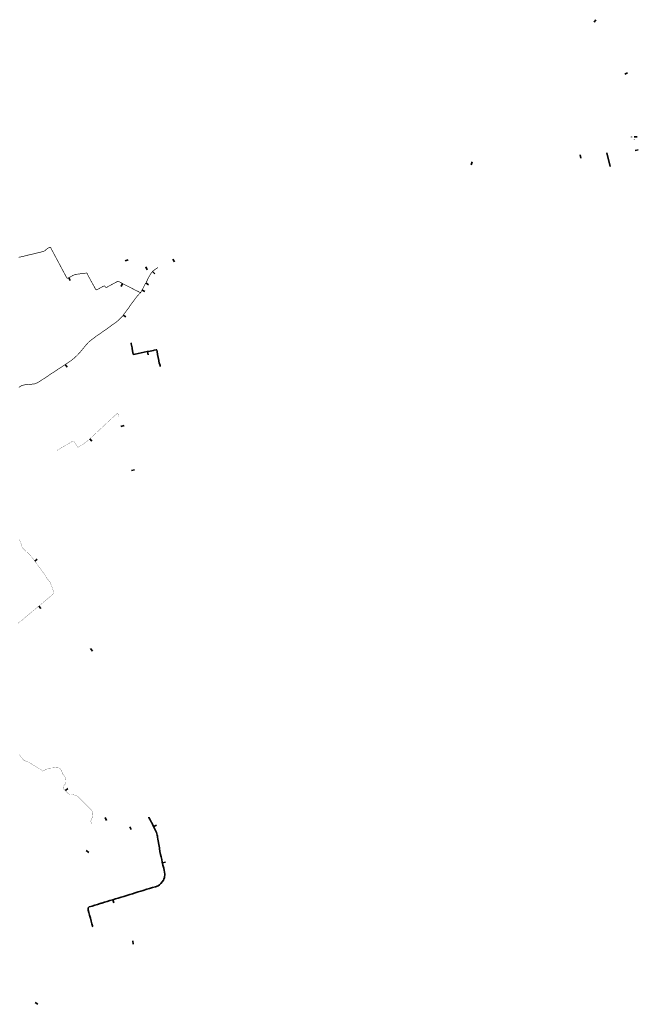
# Model space of a CAD drawing. Header units: metres. Extents: x 193790 to 208135, y 455052 to 467020.
# Tile 6 of 6: x 203335 to 208135, y 459383 to 467020. Entities that reach past the tile are written whole.
import ezdxf

# ---------------------------------------------------------------- set-up
doc = ezdxf.new("R2010")
doc.units = ezdxf.units.M
doc.layers.add('N-WE-GW-WATERGANG_A-WATERGANG-G', color=152, linetype='Continuous', lineweight=35)
doc.layers.add('N-WE-GW-WATERGANG_WATERLIJN-G', color=150, linetype='Continuous', lineweight=35)

msp = doc.modelspace()

# ---------------------------------------------------------------- linework, layer by layer
at = {"layer": 'N-WE-GW-WATERGANG_A-WATERGANG-G', "const_width": 5}
for points in [[(203327.4, 465177.5), (203332.6, 465178.3), (203341, 465179.7), (203351.6, 465182.1), (203372.7, 465187.2), (203390, 465191), (203398.5, 465193.9), (203403.9, 465194.6), (203419.4, 465198.5), (203421.5, 465198.9), (203424, 465199.6), (203426.9, 465200.4), (203436.1, 465202.4), (203459.5, 465208), (203481.6, 465213.6), (203498.5, 465217.4), (203521.4, 465224), (203528.4, 465227.3), (203532.8, 465230.3), (203546, 465242.4), (203551.1, 465246.2), (203555.8, 465249), (203566.3, 465253.4), (203573.7, 465254.1), (203577.5, 465249), (203578.8, 465243.9), (203590.9, 465221.7), (203601.1, 465202.8), (203610.9, 465184.4), (203620.8, 465165.7), (203630.4, 465147.8), (203632.8, 465143.3), (203637, 465135.7), (203646.1, 465118.3), (203654.7, 465102), (203665.4, 465082.2), (203676.2, 465061.7), (203685.7, 465044.6), (203692.4, 465031.4), (203697.8, 465023.3), (203699.1, 465020.9), (203700, 465019.6), (203701, 465018.1), (203701.7, 465016.8), (203704.2, 465014.7), (203707.3, 465015.2), (203718.5, 465020.2), (203721.2, 465021.5), (203724.2, 465023.2), (203731.1, 465027), (203738.4, 465031.4), (203746, 465035.5), (203753.3, 465038.9), (203760, 465041.4), (203768.7, 465044.1), (203776.5, 465045.6), (203794, 465047.7), (203811.4, 465050), (203817.6, 465050.3), (203836.6, 465052.9), (203847.1, 465054.4), (203855, 465054.4), (203859.9, 465050.1), (203861.6, 465046.6), (203863.3, 465041.3), (203864, 465038.6), (203865.5, 465035.2), (203878.2, 465012.4), (203889.4, 464991.3), (203902.1, 464968.5), (203914.3, 464947), (203919.8, 464936.2), (203924.2, 464929.4), (203927.1, 464926.2), (203930.7, 464924.7), (203936.1, 464926.5), (203940.6, 464928.8), (203957.8, 464938.8), (203974.3, 464947.7), (203976.3, 464949.1), (203982.8, 464952), (203987.1, 464953.7), (203991.2, 464954.4), (203994.8, 464953.6), (203996.3, 464952.1), (203998, 464949.6), (203999.6, 464947.1), (204003.1, 464944), (204008.6, 464943.5), (204012.4, 464944.9), (204017.1, 464948.7), (204019.1, 464950.2), (204033.9, 464958), (204050, 464966.3), (204065.5, 464974.9), (204080.1, 464982.7), (204086.9, 464986.1), (204089.3, 464987.2), (204090.5, 464987.9), (204091.8, 464988.7), (204096.3, 464990.9), (204099.9, 464990.8), (204103.7, 464989.4), (204115.9, 464982.1), (204132.4, 464973.7), (204155.4, 464962), (204177.8, 464950.3), (204200.3, 464939.2), (204223.1, 464926.9), (204258.2, 464909.6), (204263.4, 464906.6), (204265.9, 464905.4), (204272.6, 464903)], [(203328.2, 464168.5), (203349.3, 464181.9), (203375.8, 464188.9), (203400.4, 464190.5), (203424.9, 464192.5), (203449.2, 464195.3), (203472, 464204), (203492.4, 464216.4), (203513.8, 464230.3), (203535, 464244.4), (203556.1, 464258.4), (203573.8, 464270.7), (203578.5, 464273.9), (203607.1, 464291.6), (203632.1, 464309.3), (203653.2, 464322), (203673.4, 464335.5), (203699.8, 464352.7), (203721.9, 464367.7), (203742.5, 464383), (203764.8, 464401.6), (203783.8, 464419.8), (203802.2, 464439.7), (203819.1, 464460.3), (203835.6, 464480), (203852.4, 464500.7), (203870.6, 464519.6), (203890.7, 464536.5), (203911, 464551.4), (203931.7, 464567.5), (203963.7, 464588.6), (203966.6, 464591.5), (203990.3, 464607.5), (204012.5, 464622.5), (204032.7, 464637.7), (204052.8, 464652.7), (204073.7, 464667), (204093.8, 464682.7), (204120.6, 464708.3), (204136.5, 464726), (204149, 464744.8), (204152.3, 464747), (204166.9, 464767.1), (204183.5, 464789.3), (204187.5, 464796.8), (204203.6, 464818.8), (204219.6, 464840.1), (204242.3, 464870.5), (204258.8, 464889.6), (204272.6, 464903), (204289.3, 464933), (204290.3, 464935.1), (204295.3, 464944.1), (204296.5, 464946.1), (204299.8, 464953.3), (204301.2, 464955.2), (204307, 464968.5), (204315.2, 464979.6), (204327.6, 465005.4), (204331.4, 465015.6), (204333, 465017.5), (204340.5, 465030.5), (204349, 465045.5), (204356.6, 465056.4), (204369.8, 465071.6), (204380.4, 465079.7), (204393.4, 465088.9), (204407.1, 465097.6)]]:
    msp.add_lwpolyline(points, dxfattribs=at)
at = {"layer": 'N-WE-GW-WATERGANG_WATERLIJN-G', "flags": 128}
for points in [[(207806.2, 467020.3), (207790.8, 467000.6)], [(208051.4, 466608.9), (208028.9, 466598)], [(208080.6, 466110), (208081.2, 466110.9), (208082.2, 466111)], [(208100.1, 466093.1), (208100.4, 466093.3), (208100.2, 466093.5)], [(208125.7, 466110.9), (208101.3, 466111.5)], [(207688.9, 465947.3), (207683.2, 465971.7)], [(207916.7, 465881.9), (207890.3, 465987.4)], [(208134.6, 466012), (208110.5, 466005.5)], [(206838.9, 465893.6), (206844.2, 465918.1)], [(204152.9, 465148.8), (204175.9, 465158.6)], [(204536.7, 465141.9), (204523.8, 465163.4)], [(204324, 465080), (204312.6, 465102.3)], [(204383.8, 465049.6), (204364.9, 465066)], [(203725.7, 464996.1), (203715.6, 465018.9)], [(204122, 464950.9), (204133.3, 464973.2)], [(204305.8, 464911.3), (204283.9, 464923.4)], [(204334.5, 464963.6), (204314.4, 464978.4)], [(204158.9, 464714.5), (204138.1, 464728.3)], [(204197.6, 464514.1), (204198.2, 464512.8), (204198.6, 464510.8), (204199.1, 464508.2), (204199.5, 464505.8), (204201.3, 464496.7), (204206.1, 464474), (204206.6, 464471.3), (204207.1, 464468.6), (204210.6, 464451.9), (204216, 464427), (204217.4, 464424.5), (204219.9, 464423.8), (204229.4, 464425.8), (204253.3, 464430.7), (204276.3, 464435.4), (204300.1, 464440.5), (204324.2, 464445.4), (204347.4, 464450.1), (204371.9, 464455.3), (204374.5, 464455.9), (204377.2, 464456.5), (204393.8, 464460.1), (204396.9, 464459.6), (204399.1, 464456.5), (204401.1, 464446.4), (204404.8, 464423.6), (204408.9, 464399.5), (204413, 464375.7), (204414.2, 464370.3), (204417.3, 464359.3), (204423.6, 464338), (204424.3, 464335.4), (204425, 464332.9), (204425.6, 464330.8)], [(204331.9, 464421.5), (204326.9, 464446)], [(203701.9, 464324.2), (203688.3, 464345.2)], [(204144, 463871.5), (204119.7, 463865.8)], [(203895.4, 463750.4), (203878.7, 463769)], [(204225.5, 463528.9), (204201.1, 463523.6)], [(203471.5, 462835.6), (203451.5, 462820.6)], [(203499.3, 462452.8), (203483.3, 462472)], [(203898.5, 462122.4), (203884.6, 462143.2)], [(203707.4, 461056.4), (203689.5, 461039.9)], [(203901, 459982.5), (203900, 459986.7), (203899, 459991.1), (203894.9, 460007.1), (203889.3, 460028.6), (203883.4, 460051.2), (203877.4, 460073.6), (203871.3, 460096), (203866.7, 460113.4), (203865.3, 460120.6), (203865, 460127.9), (203865.8, 460130.9), (203867.5, 460133.3), (203874.4, 460137.9), (203896.7, 460145.1), (203918.8, 460151.6), (203939.1, 460157.9), (203958.7, 460163.9), (203960.5, 460164.6), (203965.5, 460166.1), (203971, 460167.7), (203992, 460174.1), (204013.4, 460180.6), (204034.9, 460187.2), (204056.1, 460193.7), (204077.4, 460200.3), (204098.7, 460206.7), (204120.9, 460213.6), (204142.7, 460220.1), (204165.8, 460227.2), (204188.1, 460234.1), (204210.2, 460240.8), (204231.9, 460247.4), (204253.3, 460253.9), (204274.1, 460260.7), (204293.5, 460266.1), (204322, 460274.9), (204343.1, 460281.3), (204365.1, 460287.9), (204387.5, 460294.8), (204395.1, 460297.3), (204402, 460299.5), (204408.1, 460302.9), (204419.8, 460310.5), (204430.8, 460319.6), (204441.3, 460331.6), (204449.2, 460344.5), (204450.6, 460347.5), (204452, 460350.5), (204454, 460355.5), (204457.1, 460364.7), (204459.1, 460374.1), (204460.4, 460384.2), (204460.5, 460393.9), (204459.3, 460406.1), (204455, 460426.3), (204454.6, 460427.9), (204453.9, 460431), (204453.1, 460434.7), (204451.8, 460439.8), (204446.4, 460462.7), (204441.3, 460484.1), (204436.4, 460504.7), (204431.3, 460527.4), (204427.6, 460543.5), (204423.2, 460568.6), (204419.3, 460592.1), (204415.6, 460613.4), (204415.1, 460617), (204414.6, 460620.4), (204411.3, 460638.4), (204407.2, 460663.5), (204404.6, 460679.6), (204403.2, 460687.1), (204401.9, 460694.1), (204399.5, 460705.1), (204397.3, 460714.3), (204394.7, 460721.1), (204384.3, 460741.9), (204374.1, 460761.5), (204365, 460779.2), (204358.9, 460790.9), (204358.1, 460792.5), (204356.6, 460795.3), (204355.2, 460798.2), (204345, 460817.8), (204337.7, 460831.8), (204336.9, 460833.4)], [(204009.4, 460809.6), (203998.4, 460832.1)], [(204200.5, 460737.6), (204189.5, 460760.1)], [(204396.4, 460772.9), (204374.2, 460761.4)], [(203870.8, 460560.3), (203850.6, 460575)], [(204466.8, 460484.9), (204442.5, 460479.2)], [(204063.9, 460170), (204056.6, 460193.9)], [(204214.8, 459850.4), (204212.2, 459875.2)], [(203475.1, 459382.7), (203455.2, 459397.8)]]:
    msp.add_lwpolyline(points, dxfattribs=at)
at = {"layer": 'N-WE-GW-WATERGANG_WATERLIJN-G', "const_width": 1.5, "flags": 128}
for points in [[(203624.7, 463679.9), (203626.2, 463680.9), (203628.6, 463682.3), (203630.9, 463683.7), (203650.1, 463694.7), (203671.1, 463706.9), (203689.3, 463717.5), (203707.4, 463728.1), (203726.2, 463739), (203734.6, 463744), (203742.3, 463748.1), (203750.6, 463752.6), (203752.8, 463752), (203764.9, 463734.1), (203777.1, 463716.3), (203779, 463713.6), (203781.8, 463709.5), (203784.7, 463705.4), (203786.3, 463703.2), (203788.5, 463703.3), (203805, 463714.1), (203823.4, 463725.6), (203842.4, 463738.9), (203858.9, 463751.4), (203875.7, 463766.4), (203892.9, 463781.8), (203910.7, 463798.4), (203927.8, 463814.3), (203944.4, 463830), (203962.4, 463846.8), (203979.7, 463862.8), (203997.3, 463879.2), (204014.7, 463895.6), (204031.3, 463911.1), (204048.5, 463927.1), (204066.4, 463943.6), (204077, 463953.5), (204087.6, 463961.8), (204092.3, 463964.6), (204095.2, 463965.3), (204097.1, 463964), (204098, 463961.6), (204099.4, 463953.8), (204103.1, 463939.1)], [(203320.7, 462338.1), (203337.2, 462350.2), (203355.5, 462364.6), (203372.8, 462379.3), (203379.6, 462385.2), (203382, 462387.2), (203384.4, 462389.2), (203401.6, 462403.4), (203418.6, 462417.8), (203437, 462433.3), (203454.3, 462447.7), (203473.1, 462463.5), (203491.3, 462478.7), (203508.5, 462493.3), (203524.8, 462506.9), (203540.5, 462520.1), (203558.8, 462535.4), (203576.4, 462550.2), (203594, 462565.1), (203596, 462566.8), (203598, 462568.5), (203600.4, 462570.9), (203601.3, 462573.1), (203601.2, 462574.8), (203594.2, 462594.1), (203573.8, 462650), (203572.8, 462653), (203571.2, 462655.6), (203556.9, 462673.2), (203545.8, 462686.5), (203543.5, 462690.6), (203541.3, 462694.6), (203532.4, 462709.7), (203519.7, 462728), (203506.1, 462746.8), (203491.8, 462766.3), (203477.3, 462785.9), (203462.9, 462805.4), (203448.2, 462825.1), (203435.2, 462842.9), (203423, 462859.4), (203421.5, 462861.2), (203419, 462863.9), (203402.6, 462879.6), (203384.1, 462896.9), (203368.4, 462911.5), (203358.8, 462920.9), (203356, 462924.1), (203354, 462928), (203351.2, 462937.2), (203350.1, 462940.4), (203349, 462943.7), (203341.2, 462966.4), (203333.3, 462989.8)], [(203892.9, 460781), (203892.6, 460781.7), (203892.4, 460782.4), (203891.2, 460786.9), (203890.7, 460788), (203888.3, 460796.2), (203885.2, 460805.2), (203888.8, 460811), (203890.3, 460815.1), (203891.7, 460818.6), (203894.4, 460825.7), (203896.3, 460829.3), (203900.6, 460844.8), (203902.7, 460852.6), (203902.5, 460862.1), (203900.9, 460870.8), (203896.4, 460882), (203894.4, 460886.3), (203891, 460890.1), (203865.8, 460915.2), (203834, 460946.2), (203794.3, 460985.8), (203782.4, 460997.6), (203777.7, 461000.2), (203760.2, 461005.9), (203750.3, 461008), (203749.5, 461008), (203739.3, 461010.3), (203738.7, 461010.6), (203736, 461011.1), (203724.3, 461011.5), (203717.3, 461013.4), (203714.1, 461014.6), (203679.3, 461050.3), (203677.8, 461051.4), (203674.7, 461054.8), (203674.1, 461055.8), (203671.7, 461059.4), (203672.3, 461066.8), (203674, 461072.8), (203679.6, 461080), (203686.5, 461089.9), (203692.2, 461099.3), (203694.1, 461108.1), (203693.8, 461120.2), (203692.2, 461130.7), (203690.8, 461135.6), (203690.1, 461138.9), (203687.9, 461144.9), (203682.3, 461153.3), (203675.9, 461161), (203668.9, 461167.5), (203665.9, 461171.3), (203664.8, 461173.4), (203663.8, 461178.1), (203662.9, 461186.9), (203658.8, 461195.5), (203653.3, 461203.8), (203645.1, 461212.2), (203637.5, 461219), (203633.4, 461221.3), (203627.2, 461222.3), (203618.3, 461221.7), (203607.4, 461219.7), (203597.5, 461217), (203589, 461216.1), (203588.5, 461216.1), (203578.2, 461215.6), (203577.2, 461215.5), (203574, 461215.1), (203560.1, 461213.9), (203511.5, 461191), (203510.7, 461191.3), (203510, 461192), (203505.3, 461200.9), (203491, 461207.9), (203476.1, 461215.4), (203436.4, 461241), (203406.9, 461259), (203398.2, 461263.2), (203397.4, 461263.1), (203387.7, 461266.5), (203386.7, 461266.8), (203377.1, 461271.7), (203364.5, 461278.3), (203364.1, 461278.7), (203364, 461278.8), (203362.4, 461280.9), (203360.8, 461283.1), (203346.4, 461300.7), (203331.1, 461319.5)]]:
    msp.add_lwpolyline(points, dxfattribs=at)

doc.saveas('drawing.dxf')
